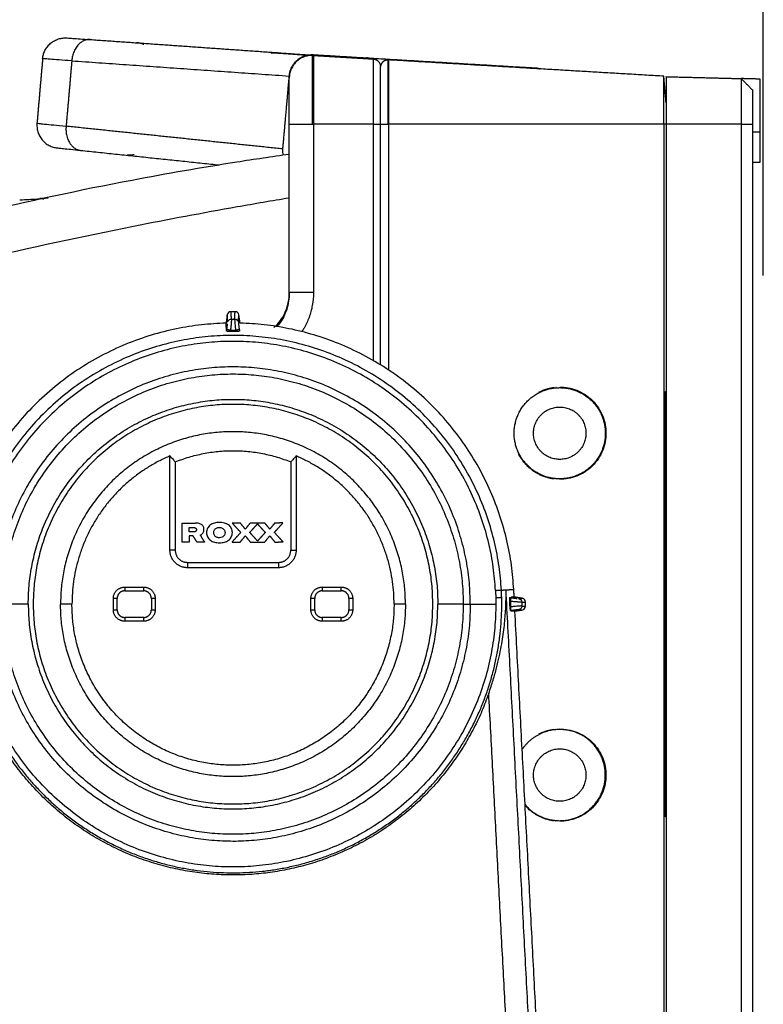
# Model space of a CAD drawing. Header units: millimetres. Extents: x 9946 to 11276, y -4769 to -3439.
# Tile 27 of 100: x 10545 to 10643, y -3678 to -3549. Entities that reach past the tile are written whole.
import ezdxf

# ---------------------------------------------------------------- set-up
doc = ezdxf.new("R2010")
doc.units = ezdxf.units.MM
doc.layers.add('ROXX NEO mini i_Fixture', color=7, linetype='Continuous', true_color=0x000000)
doc.dimstyles.get("Standard").update_dxf_attribs({"dimscale": 10, "dimtxt": 2.5, "dimasz": 3, "dimexe": 1, "dimexo": 0.5, "dimgap": 0.8, "dimtad": 1, "dimtoh": 1, "dimdec": 1, "dimzin": 1, "dimdsep": 46, "dimtxsty": 'Standard', "dimblk": 'OPEN90', "dimcen": 2.5, "dimadec": 1, "dimazin": 1, "dimtfac": 1, "dimtdec": 4, "dimtix": 1, "dimtofl": 0, "dimtmove": 1, "dimatfit": 3, "dimldrblk": 'OPEN90', "dimfxl": 1, "dimtolj": 1, "dimtzin": 1, "dimarcsym": 0})

# ---------------------------------------------------------------- blocks, each defined once
blk = doc.blocks.new('*D9')
at = {"layer": 'Defpoints', "color": 0}
for p in [(10643.32, -3512.81), (10514.82, -3588.52), (10643.32, -3588.52)]:
    blk.add_point(p, dxfattribs=at)
at = {"layer": 'ROXX NEO mini i_Fixture', "color": 0, "lineweight": -2}
for p, q in [((10514.82, -3582.52), (10514.82, -3509.81)), ((10643.32, -3582.52), (10643.32, -3509.81)), ((10520.82, -3512.81), (10637.32, -3512.81))]:
    blk.add_line(p, q, dxfattribs=at)
at = {"layer": 'ROXX NEO mini i_Fixture', "color": 0}
for points in [[(10520.82, -3511.81), (10520.82, -3513.81), (10514.82, -3512.81)], [(10637.32, -3513.81), (10637.32, -3511.81), (10643.32, -3512.81)]]:
    blk.add_solid(points, dxfattribs=at)
at = {"layer": 'ROXX NEO mini i_Fixture', "color": 0, "insert": (10579.07, -3505.91), "char_height": 9.002, "attachment_point": 5}
blk.add_mtext('\\A1;128.5', dxfattribs=at)

msp = doc.modelspace()

# ---------------------------------------------------------------- linework, layer by layer
at = {"layer": 'ROXX NEO mini i_Fixture', "color": 18, "true_color": 0x000000}
for points, weights in [([(10548.47, -3553.98), (10548.73, -3551.04), (10551.67, -3551.25)], [1, 0.713250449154, 1]), ([(10548.47, -3553.98), (10548.73, -3551.04), (10551.67, -3551.25)], [1, 0.713250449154, 1]), ([(10561.8, -3552.12), (10561.34, -3551.92), (10560.84, -3551.89)], [1, 0.986296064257, 1]), ([(10561.8, -3552.12), (10561.34, -3551.92), (10560.84, -3551.89)], [1, 0.986296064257, 1]), ([(10613.49, -3555.2), (10613.73, -3555.21), (10613.94, -3555.33)], [1, 0.913074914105, 0.881662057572]), ([(10613.49, -3555.2), (10613.73, -3555.21), (10613.94, -3555.33)], [1, 0.913074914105, 0.881662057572]), ([(10630.53, -3556.35), (10630.53, -3556.35), (10630.53, -3562.58)], [1, 0.707106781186, 1]), ([(10630.53, -3556.35), (10630.53, -3556.35), (10630.53, -3562.58)], [1, 0.707106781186, 1]), ([(10547.73, -3562.48), (10547.47, -3565.42), (10550.4, -3565.72)], [1, 0.713250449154, 1]), ([(10547.73, -3562.48), (10547.47, -3565.42), (10550.4, -3565.72)], [1, 0.713250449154, 1]), ([(10642.93, -3567.6), (10642.93, -3567.6), (10642.93, -3563.6)], [1, 0.707106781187, 1]), ([(10642.93, -3567.6), (10642.93, -3567.6), (10642.93, -3563.6)], [1, 0.707106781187, 1]), ([(10560.53, -3566.62), (10560.07, -3566.73), (10559.6, -3566.69)], [1, 0.987958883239, 1]), ([(10560.53, -3566.62), (10560.07, -3566.73), (10559.6, -3566.69)], [1, 0.987958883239, 1]), ([(10548.26, -3572.39), (10548.31, -3572.39), (10548.35, -3572.39)], [1, 0.990809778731, 0.98376588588]), ([(10548.26, -3572.39), (10548.31, -3572.39), (10548.35, -3572.39)], [1, 0.990809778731, 0.98376588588]), ([(10548.43, -3572.4), (10548.53, -3572.41), (10548.62, -3572.44)], [0.972936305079, 0.962421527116, 0.96090469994]), ([(10548.43, -3572.4), (10548.53, -3572.41), (10548.62, -3572.44)], [0.972936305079, 0.962421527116, 0.96090469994])]:
    msp.add_rational_spline(points, weights, degree=2, dxfattribs=at)
for points, degree in [([(10551.67, -3551.25), (10551.67, -3551.25), (10551.8, -3551.26), (10552.38, -3551.3), (10553.35, -3551.37), (10554.23, -3551.43), (10554.74, -3551.46)], 3), ([(10551.67, -3551.25), (10551.67, -3551.25), (10551.8, -3551.26), (10552.38, -3551.3), (10553.35, -3551.37), (10554.23, -3551.43), (10554.74, -3551.46)], 3), ([(10554.74, -3551.46), (10569.34, -3552.48), (10583.94, -3553.51)], 2), ([(10554.74, -3551.46), (10569.34, -3552.48), (10583.94, -3553.51)], 2), ([(10583.64, -3553.57), (10582.03, -3553.45), (10580.42, -3553.34)], 2), ([(10583.64, -3553.57), (10582.03, -3553.45), (10580.42, -3553.34)], 2), ([(10584.11, -3553.45), (10587.61, -3553.66), (10591.11, -3553.87)], 2), ([(10584.11, -3553.45), (10587.61, -3553.66), (10591.11, -3553.87)], 2), ([(10584.11, -3553.55), (10588.05, -3553.79), (10591.99, -3554.02)], 2), ([(10584.11, -3553.55), (10588.05, -3553.79), (10591.99, -3554.02)], 2), ([(10548.47, -3553.98), (10548.1, -3558.23), (10547.73, -3562.48)], 2), ([(10548.47, -3553.98), (10548.1, -3558.23), (10547.73, -3562.48)], 2), ([(10591.11, -3553.87), (10601.04, -3554.46), (10610.96, -3555.05)], 2), ([(10591.11, -3553.87), (10601.04, -3554.46), (10610.96, -3555.05)], 2), ([(10630.23, -3556.29), (10612.11, -3555.22), (10593.99, -3554.14)], 2), ([(10630.23, -3556.29), (10612.11, -3555.22), (10593.99, -3554.14)], 2), ([(10610.96, -3555.05), (10611.36, -3555.07), (10612.08, -3555.11), (10612.88, -3555.16), (10613.38, -3555.19), (10613.49, -3555.2), (10613.49, -3555.2)], 3), ([(10610.96, -3555.05), (10611.36, -3555.07), (10612.08, -3555.11), (10612.88, -3555.16), (10613.38, -3555.19), (10613.49, -3555.2), (10613.49, -3555.2)], 3), ([(10630.53, -3559.81), (10630.38, -3558.05), (10630.23, -3556.29)], 2), ([(10630.53, -3559.81), (10630.38, -3558.05), (10630.23, -3556.29)], 2), ([(10630.53, -3556.35), (10635.48, -3556.47), (10640.43, -3556.6)], 2), ([(10630.53, -3556.35), (10635.48, -3556.47), (10640.43, -3556.6)], 2), ([(10642.93, -3556.67), (10641.68, -3556.64), (10640.43, -3556.6)], 2), ([(10642.93, -3556.67), (10641.68, -3556.64), (10640.43, -3556.6)], 2), ([(10642.93, -3563.6), (10642.93, -3560.14), (10642.93, -3556.67)], 2), ([(10642.93, -3563.6), (10642.93, -3560.14), (10642.93, -3556.67)], 2), ([(10641.93, -3688.98), (10641.93, -3625.78), (10641.93, -3562.58)], 2), ([(10641.93, -3688.98), (10641.93, -3625.78), (10641.93, -3562.58)], 2), ([(10550.4, -3565.72), (10550.4, -3565.72), (10550.54, -3565.74), (10551.15, -3565.8), (10552.12, -3565.9), (10552.98, -3566), (10553.47, -3566.05)], 3), ([(10550.4, -3565.72), (10550.4, -3565.72), (10550.54, -3565.74), (10551.15, -3565.8), (10552.12, -3565.9), (10552.98, -3566), (10553.47, -3566.05)], 3), ([(10553.47, -3566.05), (10562.62, -3567.01), (10571.77, -3567.97)], 2), ([(10553.47, -3566.05), (10562.62, -3567.01), (10571.77, -3567.97)], 2), ([(10641.93, -3567.62), (10642.43, -3567.61), (10642.93, -3567.6)], 2), ([(10641.93, -3567.62), (10642.43, -3567.61), (10642.93, -3567.6)], 2), ([(10548.17, -3572.39), (10548.15, -3572.4), (10548.12, -3572.4), (10548.1, -3572.4)], 3), ([(10548.17, -3572.39), (10548.15, -3572.4), (10548.12, -3572.4), (10548.1, -3572.4)], 3), ([(10548.24, -3572.39), (10548.2, -3572.39), (10548.18, -3572.39), (10548.18, -3572.39)], 3), ([(10548.24, -3572.39), (10548.2, -3572.39), (10548.18, -3572.39), (10548.18, -3572.39)], 3), ([(10548.29, -3572.39), (10548.3, -3572.39), (10548.31, -3572.39), (10548.33, -3572.39)], 3), ([(10548.29, -3572.39), (10548.3, -3572.39), (10548.31, -3572.39), (10548.33, -3572.39)], 3), ([(10548.41, -3572.38), (10548.35, -3572.38), (10548.32, -3572.39), (10548.33, -3572.39)], 3), ([(10548.41, -3572.38), (10548.35, -3572.38), (10548.32, -3572.39), (10548.33, -3572.39)], 3), ([(10549.22, -3572.34), (10548.82, -3572.36), (10548.42, -3572.38)], 2), ([(10549.22, -3572.34), (10548.82, -3572.36), (10548.42, -3572.38)], 2)]:
    msp.add_open_spline(points, degree=degree, dxfattribs=at)
at = {"layer": 'ROXX NEO mini i_Fixture', "color": 18, "lineweight": -3, "true_color": 0x000000}
for points, weights in [([(10554.74, -3551.46), (10552.55, -3551.31), (10552.31, -3554.26)], [1, 0.711677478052, 1]), ([(10583.93, -3553.55), (10580.93, -3553.55), (10580.93, -3556.55)], [1, 0.707106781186, 1]), ([(10583.93, -3553.55), (10583.93, -3553.55), (10583.93, -3562.58)], [1, 0.707106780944, 1]), ([(10584.11, -3553.55), (10584.02, -3553.55), (10583.93, -3553.55)], [1, 0.999559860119, 1]), ([(10584.11, -3553.55), (10584.11, -3553.55), (10584.11, -3562.58)], [1, 0.707106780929, 1]), ([(10591.99, -3554.02), (10591.99, -3554.02), (10591.99, -3562.58)], [1, 0.707106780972, 1]), ([(10591.99, -3554.02), (10592.93, -3554.08), (10592.93, -3555.02)], [1, 0.727772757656, 1]), ([(10593.93, -3554.14), (10593.05, -3554.14), (10592.94, -3555.02)], [1, 0.731042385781, 0.95604088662]), ([(10593.93, -3562.58), (10593.93, -3554.14), (10593.93, -3554.14)], [1, 0.707106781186, 1]), ([(10593.99, -3554.14), (10593.99, -3554.14), (10593.99, -3562.58)], [0.999999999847, 0.707106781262, 1]), ([(10592.93, -3562.58), (10592.93, -3555.02), (10592.93, -3555.02)], [1, 0.707106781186, 1]), ([(10610.96, -3555.05), (10611.16, -3555.06), (10611.33, -3555.18)], [1, 0.912400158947, 0.880423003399]), ([(10580.93, -3562.58), (10580.93, -3556.55), (10580.93, -3556.55)], [1, 0.707106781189, 1]), ([(10630.23, -3562.58), (10630.23, -3556.29), (10630.23, -3556.29)], [1, 0.70710678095, 1]), ([(10640.43, -3556.6), (10640.43, -3556.6), (10640.43, -3562.58)], [1, 0.707106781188, 1]), ([(10641.93, -3562.58), (10641.93, -3558.14), (10641.93, -3558.14)], [1, 0.707106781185, 1]), ([(10580.93, -3562.58), (10580.93, -3562.58), (10583.93, -3562.58)], [1, 0.707106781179, 1]), ([(10583.93, -3562.58), (10584.02, -3562.58), (10584.11, -3562.58)], [1, 0.999559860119, 1]), ([(10591.99, -3562.58), (10592.93, -3562.58), (10592.93, -3562.58)], [1, 0.727772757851, 1]), ([(10592.93, -3562.58), (10592.93, -3562.58), (10593.93, -3562.58)], [1, 0.707106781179, 1]), ([(10551.56, -3562.87), (10551.28, -3565.82), (10553.47, -3566.05)], [1, 0.711677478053, 1]), ([(10572.83, -3588.67), (10572.9, -3588.25), (10573.33, -3588.25)], [1, 0.75823728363, 1]), ([(10573.74, -3588.25), (10574.17, -3588.25), (10574.23, -3588.67)], [1, 0.758237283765, 1]), ([(10572.61, -3588.79), (10537.43, -3589.67), (10536.55, -3624.85)], [1, 0.724580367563, 1]), ([(10573.2, -3589.73), (10572.72, -3589.66), (10572.71, -3589.66)], [1, 0.71630194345, 1]), ([(10573.89, -3589.91), (10573.53, -3589.91), (10573.18, -3589.91)], [1, 0.999950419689, 1]), ([(10574.36, -3589.66), (10574.35, -3589.66), (10573.87, -3589.73)], [1, 0.716301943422, 1]), ([(10610.48, -3623.84), (10608.69, -3589.65), (10574.46, -3588.79)], [1, 0.733931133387, 1]), ([(10565.23, -3606.27), (10552.33, -3611.76), (10552.33, -3625.78)], [1, 0.834119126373, 1]), ([(10565.93, -3607.06), (10573.53, -3603.98), (10581.13, -3607.06)], [1, 0.926523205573, 1]), ([(10594.73, -3625.78), (10594.73, -3611.76), (10581.83, -3606.27)], [1, 0.834119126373, 1]), ([(10567.53, -3620.98), (10565.23, -3620.98), (10565.23, -3618.68)], [1, 0.707106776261, 1]), ([(10565.93, -3618.68), (10565.93, -3620.28), (10567.53, -3620.28)], [1, 0.707106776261, 1]), ([(10581.83, -3618.68), (10581.83, -3620.98), (10579.53, -3620.98)], [1, 0.707106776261, 1]), ([(10579.53, -3620.28), (10581.13, -3620.28), (10581.13, -3618.68)], [1, 0.707106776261, 1]), ([(10557.78, -3625.03), (10557.78, -3623.53), (10559.28, -3623.53)], [1, 0.707106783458, 1]), ([(10561.78, -3623.53), (10563.28, -3623.53), (10563.28, -3625.03)], [1, 0.707106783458, 1]), ([(10583.78, -3625.03), (10583.78, -3623.53), (10585.28, -3623.53)], [1, 0.707106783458, 1]), ([(10587.78, -3623.53), (10589.28, -3623.53), (10589.28, -3625.03)], [1, 0.707106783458, 1]), ([(10559.28, -3624.03), (10558.28, -3624.03), (10558.28, -3625.03)], [1, 0.70710678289, 1]), ([(10562.78, -3625.03), (10562.78, -3624.03), (10561.78, -3624.03)], [1, 0.70710678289, 1]), ([(10585.28, -3624.03), (10584.28, -3624.03), (10584.28, -3625.03)], [1, 0.70710678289, 1]), ([(10588.78, -3625.03), (10588.78, -3624.03), (10587.78, -3624.03)], [1, 0.70710678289, 1]), ([(10608.08, -3623.97), (10608.77, -3623.93), (10608.85, -3623.93)], [1, 0.816478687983, 1]), ([(10608.08, -3623.97), (10608.1, -3624.44), (10608.11, -3624.91)], [1, 0.999907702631, 1]), ([(10608.11, -3624.91), (10608.8, -3624.89), (10608.89, -3624.89)], [1, 0.816478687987, 1]), ([(10608.11, -3624.91), (10608.12, -3625.34), (10608.12, -3625.78)], [1, 0.999920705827, 1]), ([(10608.89, -3624.89), (10608.88, -3624.41), (10608.85, -3623.93)], [1, 0.999907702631, 1]), ([(10610.06, -3625.41), (10610.13, -3624.93), (10610.13, -3624.92)], [1, 0.716301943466, 1]), ([(10603.83, -3625.78), (10604.29, -3625.78), (10604.76, -3625.78)], [1, 0.972373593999, 1]), ([(10610.13, -3626.63), (10610.13, -3626.62), (10610.06, -3626.14)], [1, 0.716301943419, 1]), ([(10611.12, -3625.05), (10611.54, -3625.11), (10611.54, -3625.54)], [1, 0.758237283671, 1]), ([(10611.54, -3626.02), (10611.54, -3626.44), (10611.12, -3626.51)], [1, 0.758237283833, 1]), ([(10559.28, -3628.03), (10557.78, -3628.03), (10557.78, -3626.53)], [1, 0.707106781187, 1]), ([(10558.28, -3626.53), (10558.28, -3627.53), (10559.28, -3627.53)], [1, 0.707106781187, 1]), ([(10563.28, -3626.53), (10563.28, -3628.03), (10561.78, -3628.03)], [1, 0.707106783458, 1]), ([(10561.78, -3627.53), (10562.78, -3627.53), (10562.78, -3626.53)], [1, 0.70710678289, 1]), ([(10585.28, -3628.03), (10583.78, -3628.03), (10583.78, -3626.53)], [1, 0.707106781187, 1]), ([(10584.28, -3626.53), (10584.28, -3627.53), (10585.28, -3627.53)], [1, 0.707106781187, 1]), ([(10589.28, -3626.53), (10589.28, -3628.03), (10587.78, -3628.03)], [1, 0.707106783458, 1]), ([(10587.78, -3627.53), (10588.78, -3627.53), (10588.78, -3626.53)], [1, 0.70710678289, 1]), ([(10616.53, -3642.28), (10613.38, -3642.28), (10611.59, -3644.88)], [1, 0.821006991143, 0.860786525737]), ([(10611.97, -3652.17), (10613.76, -3654.28), (10616.53, -3654.28)], [0.854902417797, 0.839497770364, 1])]:
    msp.add_rational_spline(points, weights, degree=2, dxfattribs=at)
at = {"layer": 'ROXX NEO mini i_Fixture', "color": 18, "true_color": 0x000000}
msp.add_open_spline([(10580.38, -3553.34), (10580.32, -3553.33), (10580.18, -3553.32), (10579.95, -3553.31), (10579.68, -3553.29), (10579.41, -3553.28), (10579.13, -3553.27), (10578.87, -3553.27), (10578.67, -3553.27), (10578.56, -3553.27), (10578.51, -3553.28)], degree=3, knots=[-2.253451, -2.253451, -2.253451, -2.253451, -2.013659, -1.725994, -1.438328, -1.150663, -0.862997, -0.575331, -0.287666, 0, 0, 0, 0], dxfattribs=at)
msp.add_open_spline([(10580.38, -3553.34), (10580.32, -3553.33), (10580.18, -3553.32), (10579.95, -3553.31), (10579.68, -3553.29), (10579.41, -3553.28), (10579.13, -3553.27), (10578.87, -3553.27), (10578.67, -3553.27), (10578.56, -3553.27), (10578.51, -3553.28)], degree=3, knots=[-2.253451, -2.253451, -2.253451, -2.253451, -2.013659, -1.725994, -1.438328, -1.150663, -0.862997, -0.575331, -0.287666, 0, 0, 0, 0], dxfattribs=at)
at = {"layer": 'ROXX NEO mini i_Fixture', "color": 18, "lineweight": -3, "true_color": 0x000000}
for points, weights, knots in [([(10580.93, -3556.45), (10580.93, -3555.15), (10581.88, -3554.26), (10582.82, -3553.38), (10584.11, -3553.45)], [1, 0.9181008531, 1, 0.9181008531, 1], [-4.890413, -4.890413, -4.890413, -2.445206, -2.445206, 0, 0, 0]), ([(10584.11, -3584.74), (10582.82, -3584.74), (10581.88, -3584.74), (10580.93, -3584.74), (10580.93, -3584.74)], [1, 0.918101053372, 1, 0.918101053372, 1], [-4.890407, -4.890407, -4.890407, -2.445203, -2.445203, 0, 0, 0]), ([(10608.85, -3623.93), (10607.05, -3589.52), (10572.61, -3590.42), (10538.17, -3591.32), (10538.17, -3625.78)], [1, 0.716301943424, 1, 0.716301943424, 1], [-109.257502, -109.257502, -109.257502, -54.628751, -54.628751, 0, 0, 0]), ([(10608.08, -3623.97), (10606.31, -3590.32), (10572.63, -3591.2), (10538.94, -3592.08), (10538.94, -3625.78)], [1, 0.716301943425, 1, 0.716301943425, 1], [-106.858227, -106.858227, -106.858227, -53.429113, -53.429113, 0, 0, 0]), ([(10604.76, -3625.78), (10604.76, -3594.55), (10573.53, -3594.55), (10542.31, -3594.55), (10542.31, -3625.78)], [1, 0.707106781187, 1, 0.707106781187, 1], [-98.102619, -98.102619, -98.102619, -49.05131, -49.05131, 0, 0, 0]), ([(10543.24, -3625.78), (10543.24, -3595.48), (10573.53, -3595.48), (10603.83, -3595.48), (10603.83, -3625.78)], [1, 0.707106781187, 1, 0.707106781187, 1], [0, 0, 0, 47.584863, 47.584863, 95.169726, 95.169726, 95.169726]), ([(10616.53, -3609.28), (10610.53, -3609.28), (10610.53, -3603.28), (10610.53, -3597.28), (10616.53, -3597.28)], [1, 0.707106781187, 1, 0.707106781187, 1], [-18.849556, -18.849556, -18.849556, -9.424778, -9.424778, 0, 0, 0]), ([(10616.53, -3597.28), (10622.53, -3597.28), (10622.53, -3603.28), (10622.53, -3609.28), (10616.53, -3609.28)], [1, 0.707106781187, 1, 0.707106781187, 1], [-18.849556, -18.849556, -18.849556, -9.424778, -9.424778, 0, 0, 0]), ([(10546.58, -3625.78), (10546.58, -3598.82), (10573.53, -3598.82), (10600.49, -3598.82), (10600.49, -3625.78)], [1, 0.707106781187, 1, 0.707106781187, 1], [0, 0, 0, 42.337249, 42.337249, 84.674498, 84.674498, 84.674498]), ([(10599.83, -3625.78), (10599.83, -3599.48), (10573.53, -3599.48), (10547.23, -3599.48), (10547.23, -3625.78)], [1, 0.707106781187, 1, 0.707106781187, 1], [0, 0, 0, 41.311943, 41.311943, 82.623887, 82.623887, 82.623887]), ([(10616.53, -3606.73), (10613.08, -3606.73), (10613.08, -3603.28), (10613.08, -3599.83), (10616.53, -3599.83)], [1, 0.707106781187, 1, 0.707106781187, 1], [0, 0, 0, 5.419247, 5.419247, 10.838495, 10.838495, 10.838495]), ([(10616.53, -3599.83), (10619.98, -3599.83), (10619.98, -3603.28), (10619.98, -3606.73), (10616.53, -3606.73)], [1, 0.707106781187, 1, 0.707106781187, 1], [0, 0, 0, 5.419247, 5.419247, 10.838495, 10.838495, 10.838495]), ([(10596.23, -3625.78), (10596.23, -3603.08), (10573.53, -3603.08), (10550.83, -3603.08), (10550.83, -3625.78)], [1, 0.707106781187, 1, 0.707106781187, 1], [-71.314153, -71.314153, -71.314153, -35.657077, -35.657077, 0, 0, 0]), ([(10568.43, -3615.7), (10568.54, -3615.7), (10568.63, -3615.78), (10568.71, -3615.87), (10568.71, -3615.98), (10568.71, -3616.1), (10568.63, -3616.18), (10568.54, -3616.26), (10568.43, -3616.26)], [1, 0.92380260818, 1, 0.92380260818, 1, 0.92380260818, 1, 0.92380260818, 1], [0, 0, 0, 0.2210208, 0.2210208, 0.4420415, 0.4420415, 0.6630623, 0.6630623, 0.8840831, 0.8840831, 0.8840831]), ([(10538.17, -3625.78), (10538.17, -3640.56), (10548.68, -3650.94), (10559.2, -3661.33), (10573.98, -3661.14), (10588.76, -3660.96), (10599.01, -3650.31), (10609.26, -3639.66), (10608.89, -3624.89)], [1, 0.922670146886, 1, 0.922670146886, 1, 0.922670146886, 1, 0.922670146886, 1], [-112.961147, -112.961147, -112.961147, -84.961121, -84.961121, -56.961096, -56.961096, -28.96107, -28.96107, -0.961045, -0.961045, -0.961045]), ([(10608.12, -3625.78), (10608.12, -3660.37), (10573.53, -3660.37), (10538.94, -3660.37), (10538.94, -3625.78)], [1, 0.707106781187, 1, 0.707106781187, 1], [-108.669383, -108.669383, -108.669383, -54.334692, -54.334692, 0, 0, 0]), ([(10604.76, -3625.78), (10604.76, -3657), (10573.53, -3657), (10542.31, -3657), (10542.31, -3625.78)], [1, 0.707106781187, 1, 0.707106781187, 1], [-98.102619, -98.102619, -98.102619, -49.05131, -49.05131, 0, 0, 0]), ([(10603.83, -3625.78), (10603.83, -3656.07), (10573.53, -3656.07), (10543.24, -3656.07), (10543.24, -3625.78)], [1, 0.707106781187, 1, 0.707106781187, 1], [0, 0, 0, 47.584863, 47.584863, 95.169726, 95.169726, 95.169726]), ([(10546.58, -3625.78), (10546.58, -3652.73), (10573.53, -3652.73), (10600.49, -3652.73), (10600.49, -3625.78)], [1, 0.707106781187, 1, 0.707106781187, 1], [0, 0, 0, 42.337249, 42.337249, 84.674498, 84.674498, 84.674498]), ([(10547.23, -3625.78), (10547.23, -3652.08), (10573.53, -3652.08), (10599.83, -3652.08), (10599.83, -3625.78)], [1, 0.707106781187, 1, 0.707106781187, 1], [0, 0, 0, 41.311943, 41.311943, 82.623887, 82.623887, 82.623887]), ([(10596.23, -3625.78), (10596.23, -3648.48), (10573.53, -3648.48), (10550.83, -3648.48), (10550.83, -3625.78)], [1, 0.707106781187, 1, 0.707106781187, 1], [-71.314153, -71.314153, -71.314153, -35.657077, -35.657077, 0, 0, 0]), ([(10594.73, -3625.78), (10594.73, -3646.98), (10573.53, -3646.98), (10552.33, -3646.98), (10552.33, -3625.78)], [1, 0.707106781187, 1, 0.707106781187, 1], [-66.601764, -66.601764, -66.601764, -33.300882, -33.300882, 0, 0, 0]), ([(10607.19, -3637.53), (10599.51, -3659.51), (10576.3, -3661.32), (10553.09, -3663.13), (10542.1, -3642.6)], [1, 0.837242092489, 1, 0.837242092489, 1], [0, 0, 0, 41.251752, 41.251752, 82.503504, 82.503504, 82.503504]), ([(10616.53, -3654.28), (10622.53, -3654.28), (10622.53, -3648.28), (10622.53, -3642.28), (10616.53, -3642.28)], [1, 0.707106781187, 1, 0.707106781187, 1], [0, 0, 0, 9.424778, 9.424778, 18.849556, 18.849556, 18.849556]), ([(10616.53, -3651.73), (10613.08, -3651.73), (10613.08, -3648.28), (10613.08, -3644.83), (10616.53, -3644.83)], [1, 0.707106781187, 1, 0.707106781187, 1], [0, 0, 0, 5.419247, 5.419247, 10.838495, 10.838495, 10.838495]), ([(10616.53, -3644.83), (10619.98, -3644.83), (10619.98, -3648.28), (10619.98, -3651.73), (10616.53, -3651.73)], [1, 0.707106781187, 1, 0.707106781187, 1], [0, 0, 0, 5.419247, 5.419247, 10.838495, 10.838495, 10.838495])]:
    msp.add_rational_spline(points, weights, degree=2, knots=knots, dxfattribs=at)
for points, degree in [([(10552.31, -3554.26), (10551.68, -3554.22), (10550.57, -3554.13), (10549.37, -3554.05), (10548.63, -3553.99), (10548.47, -3553.98), (10548.47, -3553.98)], 3), ([(10552.31, -3554.26), (10551.94, -3558.57), (10551.56, -3562.87)], 2), ([(10552.31, -3554.26), (10566.6, -3555.26), (10580.89, -3556.26)], 2), ([(10591.54, -3553.96), (10591.42, -3553.91), (10591.28, -3553.88), (10591.11, -3553.87)], 3), ([(10593.99, -3554.14), (10593.97, -3554.14), (10593.95, -3554.14), (10593.93, -3554.14)], 3), ([(10580.88, -3556.45), (10580.47, -3561.16), (10580.05, -3565.86)], 2), ([(10640.43, -3556.6), (10641.18, -3557.37), (10641.93, -3558.14)], 2), ([(10547.73, -3562.48), (10547.73, -3562.48), (10547.9, -3562.5), (10548.66, -3562.57), (10549.87, -3562.7), (10550.96, -3562.81), (10551.56, -3562.87)], 3), ([(10580.93, -3584.74), (10580.93, -3573.66), (10580.93, -3562.58)], 2), ([(10584.11, -3562.58), (10584.11, -3573.66), (10584.11, -3584.74)], 2), ([(10591.99, -3562.58), (10588.05, -3562.58), (10584.11, -3562.58)], 2), ([(10591.99, -3562.58), (10591.99, -3578.14), (10591.99, -3593.71)], 2), ([(10592.93, -3594.25), (10592.93, -3578.41), (10592.93, -3562.58)], 2), ([(10630.23, -3562.58), (10612.11, -3562.58), (10593.99, -3562.58)], 2), ([(10593.99, -3562.58), (10593.99, -3578.76), (10593.99, -3594.95)], 2), ([(10630.53, -3562.58), (10630.38, -3562.58), (10630.23, -3562.58)], 2), ([(10630.23, -3562.58), (10630.23, -3625.78), (10630.23, -3688.98)], 2), ([(10640.43, -3562.58), (10635.48, -3562.58), (10630.53, -3562.58)], 2), ([(10630.53, -3562.58), (10630.53, -3625.78), (10630.53, -3688.98)], 2), ([(10640.43, -3562.58), (10641.18, -3562.58), (10641.93, -3562.58)], 2), ([(10640.43, -3562.58), (10640.43, -3625.78), (10640.43, -3688.98)], 2), ([(10580.05, -3565.86), (10565.81, -3564.37), (10551.56, -3562.87)], 2), ([(10641.93, -3563.6), (10642.43, -3563.6), (10642.93, -3563.6)], 2), ([(10580.05, -3565.86), (10580.03, -3566.18), (10580.06, -3566.45), (10580.13, -3566.69)], 3), ([(10545.45, -3572.56), (10545.47, -3572.56), (10545.87, -3572.54), (10547.18, -3572.47), (10548.1, -3572.42)], 3), ([(10573.26, -3587.28), (10573.12, -3587.28), (10572.92, -3587.38), (10572.79, -3587.56), (10572.77, -3587.71)], 3), ([(10573.8, -3587.28), (10573.53, -3587.28), (10573.26, -3587.28)], 2), ([(10573.33, -3588.25), (10573.3, -3587.76), (10573.26, -3587.28)], 2), ([(10573.74, -3588.25), (10573.77, -3587.76), (10573.8, -3587.28)], 2), ([(10574.3, -3587.71), (10574.28, -3587.56), (10574.15, -3587.38), (10573.95, -3587.28), (10573.8, -3587.28)], 3), ([(10572.77, -3587.71), (10572.69, -3588.25), (10572.61, -3588.79)], 2), ([(10572.83, -3588.67), (10572.8, -3588.19), (10572.77, -3587.71)], 2), ([(10573.32, -3588.36), (10573.32, -3588.38), (10573.32, -3588.44), (10573.31, -3588.53), (10573.3, -3588.65), (10573.29, -3588.79), (10573.28, -3588.96), (10573.26, -3589.18), (10573.23, -3589.43), (10573.21, -3589.63), (10573.2, -3589.73)], 3), ([(10573.33, -3588.25), (10573.53, -3588.25), (10573.74, -3588.25)], 2), ([(10573.74, -3588.25), (10573.74, -3588.26), (10573.74, -3588.34), (10573.76, -3588.57), (10573.78, -3588.88), (10573.82, -3589.26), (10573.85, -3589.57), (10573.87, -3589.73)], 3), ([(10574.25, -3588.5), (10574.27, -3588.1), (10574.3, -3587.71)], 2), ([(10574.46, -3588.79), (10574.38, -3588.25), (10574.3, -3587.71)], 2), ([(10572.67, -3589.66), (10572.65, -3589.37), (10572.63, -3589.08), (10572.61, -3588.79)], 3), ([(10572.68, -3589.86), (10572.69, -3589.76), (10572.71, -3589.66)], 2), ([(10572.71, -3589.66), (10572.72, -3589.59), (10572.74, -3589.46), (10572.76, -3589.29), (10572.78, -3589.14), (10572.8, -3589.03), (10572.81, -3588.93), (10572.81, -3588.88), (10572.82, -3588.86)], 3), ([(10573.18, -3589.91), (10573.11, -3589.91), (10572.98, -3589.91), (10572.81, -3589.9), (10572.74, -3589.89), (10572.72, -3589.88)], 3), ([(10573.18, -3589.91), (10573.19, -3589.82), (10573.2, -3589.73)], 2), ([(10573.2, -3589.73), (10573.53, -3589.73), (10573.87, -3589.73)], 2), ([(10573.87, -3589.73), (10573.88, -3589.82), (10573.89, -3589.91)], 2), ([(10574.35, -3589.88), (10574.33, -3589.89), (10574.25, -3589.9), (10574.09, -3589.91), (10573.96, -3589.91), (10573.89, -3589.91)], 3), ([(10574.24, -3588.74), (10574.24, -3588.78), (10574.25, -3588.89), (10574.28, -3589.09), (10574.31, -3589.35), (10574.34, -3589.55), (10574.36, -3589.66)], 3), ([(10574.36, -3589.66), (10574.37, -3589.76), (10574.39, -3589.86)], 2), ([(10616.01, -3597.23), (10616.03, -3597.23), (10616.05, -3597.23), (10616.08, -3597.22)], 3), ([(10616.53, -3597.21), (10617.25, -3597.21), (10618.8, -3597.46), (10620.96, -3598.85), (10622.35, -3601.03), (10622.74, -3603.28), (10622.35, -3605.52), (10620.96, -3607.71), (10618.8, -3609.09), (10617.25, -3609.35), (10616.53, -3609.35)], 3), ([(10630.45, -3597.79), (10630.49, -3597.79), (10630.53, -3597.79)], 2), ([(10630.45, -3653.76), (10630.45, -3625.78), (10630.45, -3597.79)], 2), ([(10565.23, -3618.68), (10565.23, -3612.47), (10565.23, -3606.27)], 2), ([(10565.23, -3606.27), (10565.35, -3606.4), (10565.59, -3606.67), (10565.82, -3606.93), (10565.93, -3607.06)], 3), ([(10581.83, -3606.27), (10581.71, -3606.4), (10581.48, -3606.67), (10581.25, -3606.93), (10581.13, -3607.06)], 3), ([(10581.83, -3606.27), (10581.83, -3612.47), (10581.83, -3618.68)], 2), ([(10565.93, -3607.06), (10565.93, -3612.87), (10565.93, -3618.68)], 2), ([(10581.13, -3607.06), (10581.13, -3612.87), (10581.13, -3618.68)], 2), ([(10616.08, -3609.33), (10616.05, -3609.33), (10616.03, -3609.33), (10616.01, -3609.32)], 3), ([(10566.84, -3615.12), (10567.71, -3615.11), (10568.58, -3615.11)], 2), ([(10566.84, -3617.62), (10566.84, -3616.37), (10566.84, -3615.12)], 2), ([(10567.75, -3616.26), (10567.75, -3615.98), (10567.75, -3615.7)], 2), ([(10567.75, -3615.7), (10568.09, -3615.7), (10568.43, -3615.7)], 2), ([(10574.49, -3615.1), (10573.95, -3615.1), (10573.42, -3615.11)], 2), ([(10573.42, -3615.11), (10573.98, -3615.72), (10574.55, -3616.34)], 2), ([(10575.14, -3615.9), (10574.81, -3615.5), (10574.49, -3615.1)], 2), ([(10575.79, -3615.1), (10575.47, -3615.5), (10575.14, -3615.9)], 2), ([(10575.73, -3616.34), (10576.24, -3615.78), (10576.75, -3615.22)], 2), ([(10577.72, -3615.1), (10576.75, -3615.1), (10575.79, -3615.1)], 2), ([(10576.75, -3615.22), (10577.26, -3615.78), (10577.78, -3616.34)], 2), ([(10578.37, -3615.9), (10578.04, -3615.5), (10577.72, -3615.1)], 2), ([(10579.02, -3615.1), (10578.7, -3615.5), (10578.37, -3615.9)], 2), ([(10578.97, -3616.33), (10579.53, -3615.71), (10580.1, -3615.09)], 2), ([(10580.1, -3615.09), (10579.56, -3615.1), (10579.02, -3615.1)], 2), ([(10568.43, -3616.26), (10568.09, -3616.26), (10567.75, -3616.26)], 2), ([(10568.27, -3616.8), (10568.01, -3616.8), (10567.75, -3616.8)], 2), ([(10567.75, -3616.8), (10567.75, -3617.21), (10567.75, -3617.61)], 2), ([(10568.8, -3617.61), (10568.53, -3617.21), (10568.27, -3616.8)], 2), ([(10569.2, -3616.69), (10569.49, -3617.15), (10569.79, -3617.61)], 2), ([(10574.55, -3616.34), (10573.97, -3616.97), (10573.4, -3617.61)], 2), ([(10574.48, -3617.6), (10574.81, -3617.2), (10575.14, -3616.79)], 2), ([(10575.14, -3616.79), (10575.47, -3617.2), (10575.8, -3617.6)], 2), ([(10576.76, -3617.46), (10576.24, -3616.9), (10575.73, -3616.34)], 2), ([(10577.78, -3616.34), (10577.27, -3616.9), (10576.76, -3617.46)], 2), ([(10577.71, -3617.6), (10578.04, -3617.19), (10578.37, -3616.79)], 2), ([(10578.37, -3616.79), (10578.7, -3617.19), (10579.03, -3617.6)], 2), ([(10580.12, -3617.59), (10579.55, -3616.96), (10578.97, -3616.33)], 2), ([(10567.75, -3617.61), (10567.3, -3617.62), (10566.84, -3617.62)], 2), ([(10569.79, -3617.61), (10569.29, -3617.61), (10568.8, -3617.61)], 2), ([(10573.4, -3617.61), (10573.94, -3617.6), (10574.48, -3617.6)], 2), ([(10575.8, -3617.6), (10576.76, -3617.6), (10577.71, -3617.6)], 2), ([(10579.03, -3617.6), (10579.58, -3617.6), (10580.12, -3617.59)], 2), ([(10565.93, -3618.68), (10565.58, -3618.68), (10565.23, -3618.68)], 2), ([(10581.13, -3618.68), (10581.48, -3618.68), (10581.83, -3618.68)], 2), ([(10567.53, -3620.28), (10573.53, -3620.28), (10579.53, -3620.28)], 2), ([(10567.53, -3620.28), (10567.53, -3620.63), (10567.53, -3620.98)], 2), ([(10579.53, -3620.98), (10573.53, -3620.98), (10567.53, -3620.98)], 2), ([(10579.53, -3620.28), (10579.53, -3620.63), (10579.53, -3620.98)], 2), ([(10559.28, -3623.53), (10559.28, -3623.78), (10559.28, -3624.03)], 2), ([(10559.28, -3623.53), (10560.53, -3623.53), (10561.78, -3623.53)], 2), ([(10561.78, -3624.03), (10561.78, -3623.78), (10561.78, -3623.53)], 2), ([(10585.28, -3623.53), (10585.28, -3623.78), (10585.28, -3624.03)], 2), ([(10585.28, -3623.53), (10586.53, -3623.53), (10587.78, -3623.53)], 2), ([(10587.78, -3624.03), (10587.78, -3623.78), (10587.78, -3623.53)], 2), ([(10559.28, -3624.03), (10560.53, -3624.03), (10561.78, -3624.03)], 2), ([(10585.28, -3624.03), (10586.53, -3624.03), (10587.78, -3624.03)], 2), ([(10607.19, -3637.53), (10607.4, -3636.92), (10607.78, -3635.75), (10608.23, -3634.15), (10608.58, -3632.68), (10608.85, -3631.32), (10609.06, -3630.06), (10609.22, -3628.85), (10609.33, -3627.71), (10609.41, -3626.64), (10609.45, -3625.64), (10609.47, -3624.69), (10609.46, -3624.15), (10609.46, -3623.89)], 3), ([(10608.85, -3623.93), (10609.16, -3623.91), (10609.46, -3623.89)], 2), ([(10609.46, -3623.89), (10609.97, -3623.87), (10610.48, -3623.84)], 2), ([(10617.72, -3781.63), (10613.59, -3702.76), (10609.46, -3623.89)], 2), ([(10609.95, -3624.89), (10609.93, -3624.89), (10609.91, -3625.02), (10609.9, -3625.23), (10609.91, -3625.39)], 3), ([(10609.95, -3624.89), (10610.04, -3624.91), (10610.13, -3624.92)], 2), ([(10610.54, -3624.85), (10610.33, -3624.87), (10610.13, -3624.88)], 2), ([(10610.13, -3624.92), (10610.2, -3624.93), (10610.33, -3624.95), (10610.5, -3624.97), (10610.65, -3624.99), (10610.76, -3625.01), (10610.86, -3625.02), (10610.91, -3625.03), (10610.93, -3625.03)], 3), ([(10610.54, -3624.85), (10610.51, -3624.35), (10610.48, -3623.84)], 2), ([(10611.61, -3625.01), (10611.07, -3624.93), (10610.54, -3624.85)], 2), ([(10546.58, -3625.78), (10544.91, -3625.78), (10543.24, -3625.78)], 2), ([(10552.33, -3625.78), (10551.58, -3625.78), (10550.83, -3625.78)], 2), ([(10557.78, -3626.53), (10557.78, -3625.78), (10557.78, -3625.03)], 2), ([(10558.28, -3625.03), (10558.03, -3625.03), (10557.78, -3625.03)], 2), ([(10558.28, -3626.53), (10558.28, -3625.78), (10558.28, -3625.03)], 2), ([(10563.28, -3625.03), (10563.03, -3625.03), (10562.78, -3625.03)], 2), ([(10562.78, -3625.03), (10562.78, -3625.78), (10562.78, -3626.53)], 2), ([(10563.28, -3625.03), (10563.28, -3625.78), (10563.28, -3626.53)], 2), ([(10583.78, -3626.53), (10583.78, -3625.78), (10583.78, -3625.03)], 2), ([(10584.28, -3625.03), (10584.03, -3625.03), (10583.78, -3625.03)], 2), ([(10584.28, -3626.53), (10584.28, -3625.78), (10584.28, -3625.03)], 2), ([(10589.28, -3625.03), (10589.03, -3625.03), (10588.78, -3625.03)], 2), ([(10588.78, -3625.03), (10588.78, -3625.78), (10588.78, -3626.53)], 2), ([(10589.28, -3625.03), (10589.28, -3625.78), (10589.28, -3626.53)], 2), ([(10596.23, -3625.78), (10595.48, -3625.78), (10594.73, -3625.78)], 2), ([(10603.83, -3625.78), (10602.16, -3625.78), (10600.49, -3625.78)], 2), ([(10604.76, -3625.78), (10606.44, -3625.78), (10608.12, -3625.78)], 2), ([(10609.91, -3625.39), (10609.93, -3625.77), (10609.95, -3626.16)], 2), ([(10609.91, -3625.39), (10609.98, -3625.4), (10610.06, -3625.41)], 2), ([(10610.06, -3626.14), (10610, -3626.15), (10609.95, -3626.16)], 2), ([(10609.95, -3626.16), (10609.96, -3626.32), (10609.99, -3626.52), (10610.02, -3626.65), (10610.04, -3626.65)], 3), ([(10610.06, -3625.41), (10610.06, -3625.78), (10610.06, -3626.14)], 2), ([(10611.43, -3625.54), (10611.41, -3625.53), (10611.35, -3625.53), (10611.26, -3625.52), (10611.14, -3625.51), (10611, -3625.5), (10610.83, -3625.49), (10610.61, -3625.47), (10610.36, -3625.44), (10610.16, -3625.42), (10610.06, -3625.41)], 3), ([(10611.54, -3626.02), (10611.53, -3626.01), (10611.45, -3626.02), (10611.22, -3626.03), (10610.91, -3626.06), (10610.53, -3626.09), (10610.22, -3626.12), (10610.06, -3626.14)], 3), ([(10611.12, -3625.05), (10611.36, -3625.03), (10611.61, -3625.01)], 2), ([(10611.54, -3625.54), (10611.79, -3625.52), (10612.03, -3625.51)], 2), ([(10611.54, -3625.54), (10611.54, -3625.78), (10611.54, -3626.02)], 2), ([(10611.54, -3626.02), (10611.79, -3626.03), (10612.03, -3626.05)], 2), ([(10612.03, -3625.51), (10612.03, -3625.36), (10611.93, -3625.16), (10611.75, -3625.03), (10611.61, -3625.01)], 3), ([(10611.61, -3626.54), (10611.75, -3626.52), (10611.93, -3626.39), (10612.03, -3626.19), (10612.03, -3626.05)], 3), ([(10612.03, -3626.05), (10612.03, -3625.78), (10612.03, -3625.51)], 2), ([(10557.78, -3626.53), (10558.03, -3626.53), (10558.28, -3626.53)], 2), ([(10559.28, -3627.53), (10559.28, -3627.78), (10559.28, -3628.03)], 2), ([(10561.78, -3627.53), (10560.53, -3627.53), (10559.28, -3627.53)], 2), ([(10561.78, -3628.03), (10561.78, -3627.78), (10561.78, -3627.53)], 2), ([(10562.78, -3626.53), (10563.03, -3626.53), (10563.28, -3626.53)], 2), ([(10583.78, -3626.53), (10584.03, -3626.53), (10584.28, -3626.53)], 2), ([(10585.28, -3627.53), (10585.28, -3627.78), (10585.28, -3628.03)], 2), ([(10587.78, -3627.53), (10586.53, -3627.53), (10585.28, -3627.53)], 2), ([(10587.78, -3628.03), (10587.78, -3627.78), (10587.78, -3627.53)], 2), ([(10588.78, -3626.53), (10589.03, -3626.53), (10589.28, -3626.53)], 2), ([(10610.13, -3626.63), (10610.08, -3626.64), (10610.04, -3626.65)], 2), ([(10611.05, -3626.51), (10611.01, -3626.52), (10610.9, -3626.53), (10610.7, -3626.55), (10610.44, -3626.59), (10610.24, -3626.62), (10610.13, -3626.63)], 3), ([(10610.13, -3626.65), (10610.38, -3626.67), (10610.63, -3626.69)], 2), ([(10610.63, -3626.69), (10611.12, -3626.61), (10611.61, -3626.54)], 2), ([(10618.75, -3781.63), (10614.69, -3704.16), (10610.63, -3626.69)], 2), ([(10611.26, -3626.52), (10611.43, -3626.53), (10611.61, -3626.54)], 2), ([(10561.78, -3628.03), (10560.53, -3628.03), (10559.28, -3628.03)], 2), ([(10587.78, -3628.03), (10586.53, -3628.03), (10585.28, -3628.03)], 2), ([(10614.74, -3781.63), (10610.97, -3709.58), (10607.19, -3637.53)], 2), ([(10616.01, -3642.23), (10616.03, -3642.23), (10616.05, -3642.23), (10616.08, -3642.22)], 3), ([(10616.53, -3642.21), (10617.25, -3642.21), (10618.8, -3642.46), (10620.96, -3643.85), (10622.35, -3646.03), (10622.74, -3648.28), (10622.35, -3650.52), (10620.96, -3652.71), (10618.8, -3654.09), (10617.25, -3654.35), (10616.53, -3654.35)], 3), ([(10619.61, -3646.72), (10619.61, -3646.72), (10619.61, -3646.72), (10619.61, -3646.71)], 3), ([(10616.08, -3654.33), (10616.05, -3654.33), (10616.03, -3654.33), (10616.01, -3654.32)], 3), ([(10630.53, -3653.77), (10630.49, -3653.77), (10630.45, -3653.76)], 2)]:
    msp.add_open_spline(points, degree=degree, dxfattribs=at)
for points, knots in [([(10580.93, -3566.58), (10578.63, -3566.9), (10571.71, -3567.93), (10557.94, -3570.32), (10541.96, -3573.74), (10530.52, -3576.67), (10525.88, -3577.94), (10525.76, -3577.98)], [-57.635832, -57.635832, -57.635832, -57.635832, -50.481103, -36.171646, -14.707461, -0.398004, 0, 0, 0, 0]), ([(10526.52, -3583.74), (10531.03, -3582.58), (10542.3, -3579.83), (10558.16, -3576.4), (10571.81, -3573.83), (10578.65, -3572.66), (10580.93, -3572.28)], [0, 0, 0, 0, 14.269092, 35.572722, 49.775142, 56.876352, 56.876352, 56.876352, 56.876352]), ([(10549.13, -3572.27), (10549.1, -3572.27), (10549.01, -3572.29), (10548.89, -3572.31), (10548.8, -3572.32), (10548.77, -3572.33)], [-4.29439, -4.29439, -4.29439, -4.29439, -3.944033, -3.155227, -2.737201, -2.737201, -2.737201, -2.737201]), ([(10578.92, -3589.37), (10579.03, -3589.27), (10579.14, -3589.18), (10579.24, -3589.07), (10579.5, -3588.82), (10579.72, -3588.54), (10579.92, -3588.24), (10580.13, -3587.92), (10580.31, -3587.58), (10580.45, -3587.23), (10580.61, -3586.85), (10580.73, -3586.46), (10580.81, -3586.06), (10580.89, -3585.63), (10580.93, -3585.18), (10580.93, -3584.74)], [0.29498, 0.29498, 0.29498, 0.29498, 0.730836, 0.730836, 0.730836, 1.811382, 1.811382, 1.811382, 2.956997, 2.956997, 2.956997, 4.184649, 4.184649, 4.184649, 5.512649, 5.512649, 5.512649, 5.512649]), ([(10580.93, -3584.74), (10580.93, -3585.14), (10580.87, -3585.92), (10580.62, -3586.99), (10580.22, -3587.96), (10579.77, -3588.69), (10579.44, -3589.09), (10579.31, -3589.23)], [-5.365131, -5.365131, -5.365131, -5.365131, -4.292105, -3.219079, -2.146052, -1.073026, -0.443027, -0.443027, -0.443027, -0.443027]), ([(10584.11, -3584.74), (10584.11, -3585.34), (10584.01, -3586.48), (10583.58, -3588.05), (10583.06, -3589.16), (10582.71, -3589.74), (10582.61, -3589.88)], [-7.973132, -7.973132, -7.973132, -7.973132, -6.378506, -4.783879, -3.189253, -2.651616, -2.651616, -2.651616, -2.651616]), ([(10613.79, -3597.87), (10613.85, -3597.84), (10613.98, -3597.77), (10614.15, -3597.7), (10614.31, -3597.63), (10614.43, -3597.59), (10614.56, -3597.54), (10614.7, -3597.49), (10614.83, -3597.45), (10614.95, -3597.42), (10615.04, -3597.4), (10615.13, -3597.37), (10615.24, -3597.35), (10615.35, -3597.33), (10615.45, -3597.31), (10615.54, -3597.29), (10615.62, -3597.28), (10615.7, -3597.27), (10615.75, -3597.26), (10615.79, -3597.25)], [-1.0412153, -1.0412153, -1.0412153, -1.0412153, -0.895624, -0.7463534, -0.671718, -0.5970827, -0.5224474, -0.447812, -0.3731767, -0.335859, -0.2985413, -0.2612237, -0.223906, -0.1865883, -0.1492707, -0.1306118, -0.111953, -0.0932942, -0.0746353, -0.0746353, -0.0746353, -0.0746353]), ([(10615.79, -3609.3), (10615.75, -3609.3), (10615.7, -3609.29), (10615.62, -3609.28), (10615.54, -3609.27), (10615.45, -3609.25), (10615.35, -3609.23), (10615.24, -3609.21), (10615.13, -3609.18), (10615.04, -3609.16), (10614.95, -3609.13), (10614.83, -3609.1), (10614.7, -3609.06), (10614.56, -3609.02), (10614.43, -3608.97), (10614.31, -3608.92), (10614.15, -3608.86), (10613.97, -3608.78), (10613.78, -3608.68), (10613.6, -3608.59), (10613.44, -3608.49), (10613.28, -3608.4), (10613.14, -3608.3), (10612.96, -3608.18), (10612.75, -3608.02), (10612.52, -3607.83), (10612.32, -3607.64), (10612.13, -3607.45), (10611.96, -3607.26), (10611.75, -3607.01), (10611.52, -3606.69), (10611.3, -3606.35), (10611.18, -3606.13), (10611.13, -3606.03)], [-19.032011, -19.032011, -19.032011, -19.032011, -19.013352, -18.994693, -18.976034, -18.957376, -18.920058, -18.88274, -18.845423, -18.808105, -18.770787, -18.73347, -18.658834, -18.584199, -18.509564, -18.434928, -18.360293, -18.211022, -18.061752, -17.912481, -17.76321, -17.61394, -17.464669, -17.315398, -17.016857, -16.718315, -16.419774, -16.121233, -15.822691, -15.52415, -14.927067, -14.329985, -13.890612, -13.890612, -13.890612, -13.890612]), ([(10569.2, -3616.69), (10569.32, -3616.64), (10569.57, -3616.48), (10569.72, -3616.09), (10569.71, -3615.67), (10569.47, -3615.31), (10569.05, -3615.14), (10568.74, -3615.11), (10568.58, -3615.11)], [0, 0, 0, 0, 0.435629, 0.839696, 1.266652, 1.673362, 2.121747, 2.624571, 2.624571, 2.624571, 2.624571]), ([(10573.44, -3616.36), (10573.43, -3616.16), (10573.35, -3615.77), (10572.96, -3615.31), (10572.38, -3615.07), (10571.74, -3615.01), (10571.1, -3615.07), (10570.52, -3615.31), (10570.13, -3615.78), (10570.05, -3616.17), (10570.05, -3616.37)], [0, 0, 0, 0, 0.603969, 1.184377, 1.794196, 2.47743, 3.155861, 3.7629, 4.343125, 4.947625, 4.947625, 4.947625, 4.947625]), ([(10571.74, -3617.05), (10571.61, -3617.04), (10571.34, -3617), (10571.05, -3616.73), (10570.97, -3616.36), (10571.05, -3616), (10571.34, -3615.73), (10571.61, -3615.68), (10571.74, -3615.68)], [0, 0, 0, 0, 0.428235, 0.800921, 1.177945, 1.553973, 1.924556, 2.348639, 2.348639, 2.348639, 2.348639]), ([(10571.74, -3615.68), (10571.87, -3615.68), (10572.13, -3615.75), (10572.41, -3616.01), (10572.52, -3616.36), (10572.41, -3616.72), (10572.13, -3616.98), (10571.87, -3617.04), (10571.74, -3617.05)], [0, 0, 0, 0, 0.40068, 0.79585, 1.147875, 1.500144, 1.895768, 2.296895, 2.296895, 2.296895, 2.296895]), ([(10570.05, -3616.37), (10570.05, -3616.56), (10570.13, -3616.95), (10570.53, -3617.42), (10571.1, -3617.66), (10571.75, -3617.72), (10572.39, -3617.66), (10572.96, -3617.41), (10573.35, -3616.95), (10573.43, -3616.56), (10573.44, -3616.36)], [0, 0, 0, 0, 0.603935, 1.184472, 1.794466, 2.477831, 3.156124, 3.762992, 4.343089, 4.947625, 4.947625, 4.947625, 4.947625]), ([(10613.79, -3642.87), (10613.85, -3642.84), (10613.98, -3642.77), (10614.15, -3642.7), (10614.31, -3642.63), (10614.43, -3642.59), (10614.56, -3642.54), (10614.7, -3642.49), (10614.83, -3642.45), (10614.95, -3642.42), (10615.04, -3642.4), (10615.13, -3642.37), (10615.24, -3642.35), (10615.35, -3642.33), (10615.45, -3642.31), (10615.54, -3642.29), (10615.62, -3642.28), (10615.7, -3642.27), (10615.75, -3642.26), (10615.79, -3642.25)], [-1.0412153, -1.0412153, -1.0412153, -1.0412153, -0.895624, -0.7463534, -0.671718, -0.5970827, -0.5224474, -0.447812, -0.3731767, -0.335859, -0.2985413, -0.2612237, -0.223906, -0.1865883, -0.1492707, -0.1306118, -0.111953, -0.0932942, -0.0746353, -0.0746353, -0.0746353, -0.0746353]), ([(10615.79, -3654.3), (10615.75, -3654.3), (10615.7, -3654.29), (10615.62, -3654.28), (10615.54, -3654.27), (10615.45, -3654.25), (10615.35, -3654.23), (10615.24, -3654.21), (10615.13, -3654.18), (10615.04, -3654.16), (10614.95, -3654.13), (10614.83, -3654.1), (10614.7, -3654.06), (10614.56, -3654.02), (10614.43, -3653.97), (10614.31, -3653.92), (10614.15, -3653.86), (10613.97, -3653.78), (10613.78, -3653.68), (10613.6, -3653.59), (10613.44, -3653.49), (10613.28, -3653.4), (10613.14, -3653.3), (10612.96, -3653.18), (10612.75, -3653.02), (10612.52, -3652.83), (10612.32, -3652.64), (10612.14, -3652.46), (10612.03, -3652.33), (10611.98, -3652.28)], [-19.032011, -19.032011, -19.032011, -19.032011, -19.013352, -18.994693, -18.976034, -18.957376, -18.920058, -18.88274, -18.845423, -18.808105, -18.770787, -18.73347, -18.658834, -18.584199, -18.509564, -18.434928, -18.360293, -18.211022, -18.061752, -17.912481, -17.76321, -17.61394, -17.464669, -17.315398, -17.016857, -16.718315, -16.419774, -16.121233, -15.845001, -15.845001, -15.845001, -15.845001])]:
    msp.add_open_spline(points, degree=3, knots=knots, dxfattribs=at)

# ---------------------------------------------------------------- dimensions: what is measured, and where the dimension line sits
at = {"layer": 'ROXX NEO mini i_Fixture', "color": 5, "true_color": 0x0000ff}
dim = msp.add_linear_dim(base=(10643.32, -3512.81), p1=(10514.82, -3588.52), p2=(10643.32, -3588.52), dimstyle='Standard', override={"dimscale": 3.0005, "dimtxt": 3, "dimasz": 2, "dimexe": 1, "dimexo": 2, "dimgap": 0.8, "dimtad": 1, "dimtih": 0, "dimtoh": 0, "dimdec": 1, "dimlfac": 1, "dimzin": 1, "dimtxsty": 'Standard', "dimsah": 0, "dimcen": 2.5, "dimadec": 1, "dimazin": 1, "dimtix": 0, "dimtmove": 0, "dimtzin": 1}, dxfattribs=at)
dim.commit()
dim.dimension.update_dxf_attribs({"geometry": '*D9', "text_midpoint": (10579.07, -3505.91)})

doc.saveas('drawing.dxf')
